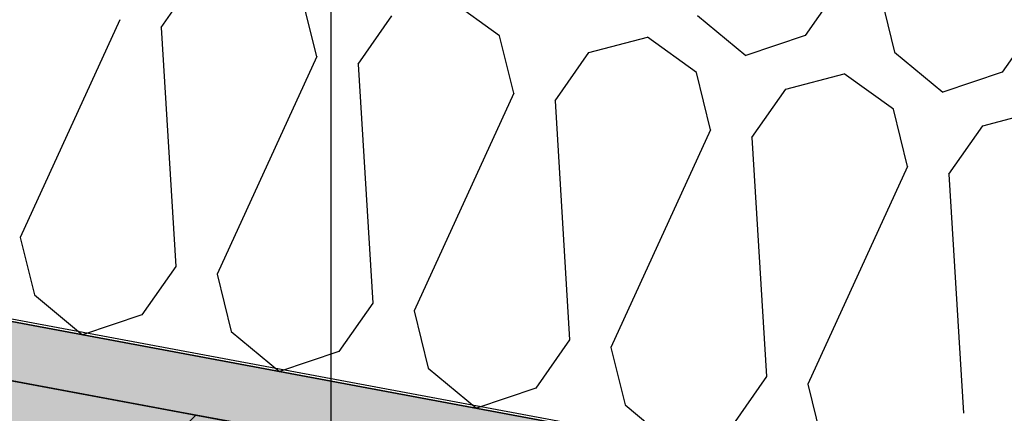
# Model space of a CAD drawing. Header units: millimetres. Extents: x -20520 to 12860, y -2780 to 10870.
# Tile 88 of 147: x -7218 to -6845, y 6850 to 6999. Entities that reach past the tile are written whole.
import ezdxf
from ezdxf.enums import TextEntityAlignment as Align

# ---------------------------------------------------------------- set-up
doc = ezdxf.new("R2010")
doc.units = ezdxf.units.MM
doc.header["$LTSCALE"] = 0.5
doc.header["$MEASUREMENT"] = 0
doc.linetypes.add('Akselinje', pattern=[1500, 1000, -200, 100, -200])
doc.linetypes.add('PLINE', pattern=[0])
for name, color, linetype in [('0 (Skravur)(Nye konstruksjoner)', 7, 'Continuous'), ('0(Nye konstruksjoner)', 7, 'Continuous'), ('223- Bjelker (Skravur)(Nye konstruksjoner)', 7, 'Continuous'), ('82-- Modullinjer(Nye konstruksjoner)', 7, 'Continuous')]:
    doc.layers.add(name, color=color, linetype=linetype)
doc.styles.add('GENERATED_STYLE_1', font='arial.ttf')
doc.linetypes.add('Membran', pattern='A,0,[2,A-2607.160 Prinsippsnitt fløy F1.Shx,S=0.253968,R=0,X=0,Y=0],-32,0', length=32)

# ---------------------------------------------------------------- blocks, each defined once
blk = doc.blocks.new('*X27')
at = {"layer": '223- Bjelker (Skravur)(Nye konstruksjoner)', "linetype": 'PLINE'}
for p, q in [((-7164.29, 6996.26), (-7151.48, 7014.54)), ((-6907.52, 7011.52), (-6920.33, 6993.23)), ((-6891.85, 7008.6), (-6886.48, 6986.93)), ((-7105.37, 6985.29), (-7110.74, 7006.96)), ((-7036.14, 6993.06), (-7054.72, 7006.5)), ((-7179.96, 6999.18), (-7217.7, 6916.7)), ((-7089.69, 6982.37), (-7076.88, 7000.65)), ((-6961.08, 7000.82), (-6942.82, 6985.66)), ((-6832.93, 6997.62), (-6845.74, 6979.34)), ((-7164.29, 6996.26), (-7158.77, 6905.73)), ((-7030.77, 6971.39), (-7036.14, 6993.06)), ((-7002.29, 6986.76), (-6980.12, 6992.6)), ((-6961.54, 6979.17), (-6980.12, 6992.6)), ((-6920.33, 6993.23), (-6942.82, 6985.66)), ((-7015.1, 6968.47), (-7002.29, 6986.76)), ((-6886.48, 6986.93), (-6868.23, 6971.76)), ((-7105.37, 6985.29), (-7143.1, 6902.81)), ((-7089.69, 6982.37), (-7084.18, 6891.84)), ((-6956.17, 6957.5), (-6961.54, 6979.17)), ((-6927.69, 6972.86), (-6905.52, 6978.71)), ((-6886.95, 6965.28), (-6905.52, 6978.71)), ((-6845.74, 6979.34), (-6868.23, 6971.76)), ((-7030.77, 6971.39), (-7068.51, 6888.92)), ((-6940.5, 6954.58), (-6927.69, 6972.86)), ((-7015.1, 6968.47), (-7009.58, 6877.94)), ((-6881.58, 6943.61), (-6886.95, 6965.28)), ((-6853.09, 6958.97), (-6830.93, 6964.82)), ((-6956.17, 6957.5), (-6993.91, 6875.03)), ((-6865.9, 6940.69), (-6853.09, 6958.97)), ((-6940.5, 6954.58), (-6934.99, 6864.05)), ((-6881.58, 6943.61), (-6919.31, 6861.13)), ((-6865.9, 6940.69), (-6860.39, 6850.16)), ((-7217.7, 6916.7), (-7212.33, 6895.04)), ((-7158.77, 6905.73), (-7171.59, 6887.45)), ((-7143.1, 6902.81), (-7137.73, 6881.14)), ((-7212.33, 6895.04), (-7194.07, 6879.87)), ((-7084.18, 6891.84), (-7096.99, 6873.55)), ((-7171.59, 6887.45), (-7194.07, 6879.87)), ((-7068.51, 6888.92), (-7063.14, 6867.25)), ((-7137.73, 6881.14), (-7119.48, 6865.98)), ((-7009.58, 6877.94), (-7022.39, 6859.66)), ((-6993.91, 6875.03), (-6988.54, 6853.36)), ((-7096.99, 6873.55), (-7119.48, 6865.98)), ((-7063.14, 6867.25), (-7044.88, 6852.09)), ((-6934.99, 6864.05), (-6947.8, 6845.77)), ((-7022.39, 6859.66), (-7044.88, 6852.09)), ((-6919.31, 6861.13), (-6913.94, 6839.46)), ((-6988.54, 6853.36), (-6970.29, 6838.19))]:
    blk.add_line(p, q, dxfattribs=at)
blk = doc.blocks.new('Standard grid marker[3]', base_point=(-7100, 10369.94))
at = {"layer": '82-- Modullinjer(Nye konstruksjoner)', "linetype": 'Akselinje'}
blk.add_line((-7100, 10169.94), (-7100, -2080.08), dxfattribs=at)
at = {"layer": '82-- Modullinjer(Nye konstruksjoner)', "style": 'GENERATED_STYLE_1'}
for tag, p in [('AC_MarkerText_1_0', (-7100, 10707.44)), ('AC_MarkerText_1_1', (-7100, -2442.58))]:
    blk.add_attdef(tag, text='', height=175, rotation=360, dxfattribs=at).set_placement(p, align=Align.TOP_CENTER)

msp = doc.modelspace()

# ---------------------------------------------------------------- hatches: boundary and pattern name
at = {"layer": '0 (Skravur)(Nye konstruksjoner)', "linetype": 'Continuous'}
msp.add_hatch(color=256, dxfattribs=at).paths.add_polyline_path([(-6975, 6150), (-7225, 6150), (-7225, 6863.25), (-6975, 6817.08)])
at = {"layer": '223- Bjelker (Skravur)(Nye konstruksjoner)', "linetype": 'Continuous'}
h = msp.add_hatch(dxfattribs=at)
h.set_pattern_fill('Skrålinjer_3', color=256, style=0, pattern_type=2)
h.set_pattern_definition([(45, (0, 0), (-127.2792, 127.2792), [])])
h.paths.add_polyline_path([(-13100, 7450), (-12900, 7450), (-12900, 7411.58), (-7200, 6350), (-7000, 6350), (-7000, 6821.35), (-13100, 7957.42)])
h = msp.add_hatch(dxfattribs=at)
h.set_pattern_fill('Prikker_tett', color=256, style=0, pattern_type=2)
h.set_pattern_definition([(0, (0, 0), (0, 43.30127), [0, -25]), (0, (12.5, 21.65), (0, 43.30127), [0, -25])])
h.paths.add_polyline_path([(-12895, 7919.24), (-6445.74, 6718.12), (-6445.74, 6740.5), (-12895, 7941.62)])

# ---------------------------------------------------------------- linework, layer by layer
at = {"layer": '0 (Skravur)(Nye konstruksjoner)', "linetype": 'PLINE', "flags": 128}
msp.add_lwpolyline([(-6975, 6150), (-7225, 6150), (-7225, 6863.25), (-6975, 6817.08)], close=True, dxfattribs=at)
at = {"layer": '0(Nye konstruksjoner)', "linetype": 'Membran', "flags": 128}
msp.add_lwpolyline([(-12899, 5920), (-12899, 7943.39), (-6445.74, 6741.52), (-6445.74, 6473), (-150, 6473)], dxfattribs=at)
at = {"layer": '223- Bjelker (Skravur)(Nye konstruksjoner)', "linetype": 'PLINE', "flags": 128}
for points in [[(-12900, 7942.55), (-6445.74, 6740.5), (-6445.74, 7045.66), (-12900, 8247.71)], [(-13100, 7450), (-12900, 7450), (-12900, 7411.58), (-7200, 6350), (-7000, 6350), (-7000, 6821.35), (-13100, 7957.42)], [(-12895, 7919.24), (-6445.74, 6718.12), (-6445.74, 6740.5), (-12895, 7941.62)]]:
    msp.add_lwpolyline(points, close=True, dxfattribs=at)

# ---------------------------------------------------------------- block references
at = {"layer": '223- Bjelker (Skravur)(Nye konstruksjoner)', "linetype": 'PLINE'}
msp.add_blockref('*X27', (0, 0), dxfattribs=at)
at = {"layer": '82-- Modullinjer(Nye konstruksjoner)', "linetype": 'PLINE'}
msp.add_blockref('Standard grid marker[3]', (-7100, 10369.94), dxfattribs=at)

doc.saveas('drawing.dxf')
